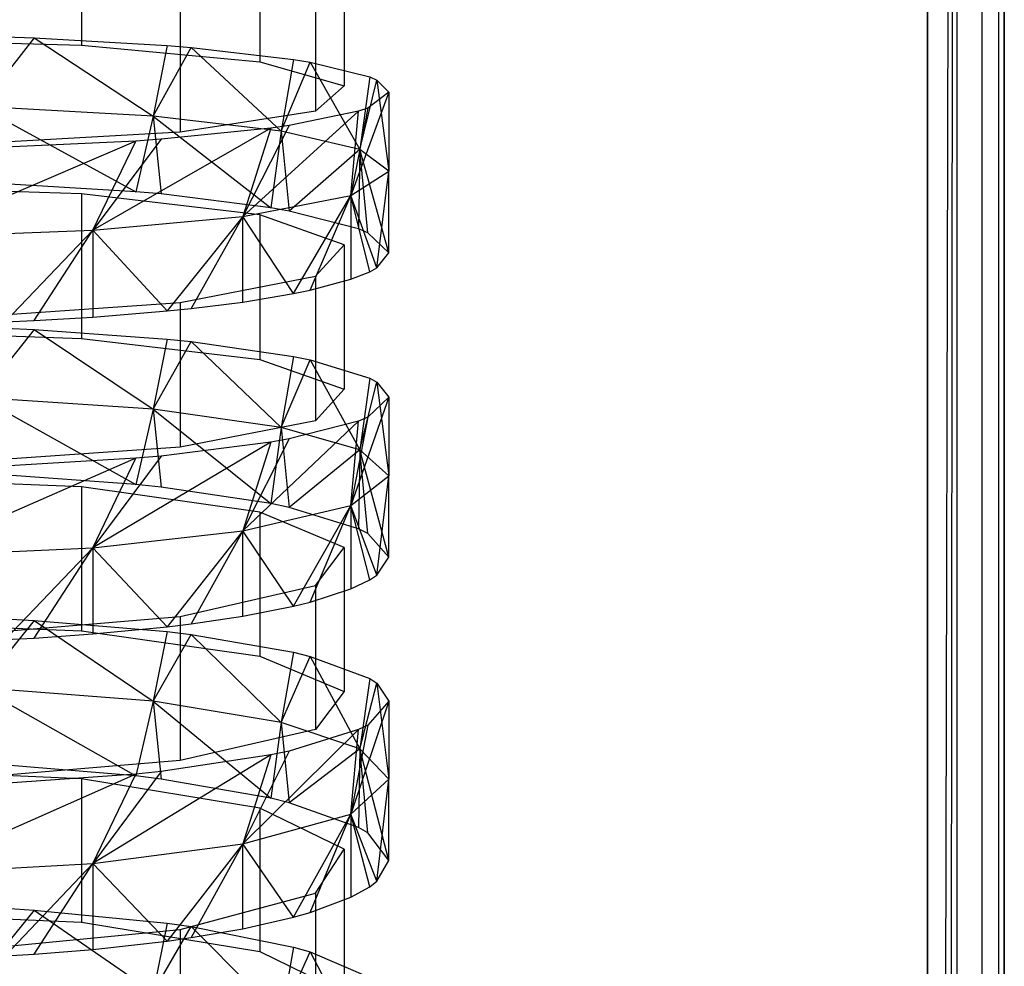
# Model space of a CAD drawing. Extents: x 0.1 to 26.5, y -19.1 to 0.
# Tile 244 of 256: x 13.423 to 14.063, y -6.024 to -5.408. Entities that reach past the tile are written whole.
import ezdxf

# ---------------------------------------------------------------- set-up
doc = ezdxf.new("R2010")
doc.units = 0
doc.header["$LTSCALE"] = 2.54
doc.layers.get('0').update_dxf_attribs({"linetype": 'CONTINUOUS'})

# ---------------------------------------------------------------- blocks, each defined once
blk = doc.blocks.new('7777_STL')
at = {"color": 0}
for p, q in [((14.01313, -11.01, 21.96834), (14.01313, -3.06, 21.96834)), ((14.01313, -3.06, 20.46834), (14.01313, -12.46, 20.46834)), ((14.01313, -11.01, 21.96834), (14.01313, -3.06, 21.96834)), ((14.01313, -11.01, 21.96834), (14.03226, -3.06, 21.96454)), ((14.01313, -11.01, 21.96834), (14.03226, -3.06, 21.96454)), ((14.01313, -3.06, 20.46834), (14.01313, -12.46, 20.46834)), ((14.02288, -11.01096, 21.96738), (14.03226, -3.06, 21.96454)), ((14.02288, -11.01096, 21.96738), (14.03226, -3.06, 21.96454)), ((14.03226, -3.06, 21.96454), (14.03226, -11.01381, 21.96454)), ((14.03226, -3.06, 21.96454), (14.03226, -11.01381, 21.96454)), ((14.03226, -3.06, 20.47215), (14.03226, -12.46, 20.47215)), ((14.03226, -3.06, 20.47215), (14.03226, -12.46, 20.47215)), ((14.04848, -3.06, 21.9537), (14.04848, -11.02465, 21.9537)), ((14.04848, -3.06, 21.9537), (14.04848, -11.02465, 21.9537)), ((14.04848, -3.06, 20.48299), (14.04848, -12.46, 20.48299)), ((14.04848, -3.06, 20.48299), (14.04848, -12.46, 20.48299)), ((14.05932, -3.06, 21.93748), (14.05932, -11.04087, 21.93748)), ((14.05932, -3.06, 21.93748), (14.05932, -11.04087, 21.93748)), ((14.05932, -3.06, 20.49921), (14.05932, -12.46, 20.49921)), ((14.05932, -3.06, 20.49921), (14.05932, -12.46, 20.49921)), ((14.06313, -12.46, 20.51834), (14.06313, -3.06, 20.51834)), ((14.06313, -3.06, 21.91834), (14.06313, -11.06, 21.91834)), ((14.06313, -3.06, 21.91834), (14.06313, -11.06, 21.91834)), ((14.06313, -12.46, 20.51834), (14.06313, -3.06, 20.51834)), ((13.46339, -5.33067, 16.64416), (13.46339, -5.42494, 16.634)), ((13.46339, -5.33067, 16.64416), (13.46339, -5.42494, 16.634)), ((13.57922, -5.34166, 16.74619), (13.57922, -5.43594, 16.73603)), ((13.57922, -5.34166, 16.74619), (13.57922, -5.43594, 16.73603)), ((13.6341, -5.35716, 16.89005), (13.6341, -5.45144, 16.8799)), ((13.6341, -5.35716, 16.89005), (13.6341, -5.45144, 16.8799)), ((13.61545, -5.37362, 17.0428), (13.61545, -5.4679, 17.03264)), ((13.61545, -5.37362, 17.0428), (13.61545, -5.4679, 17.03264)), ((13.52754, -5.38726, 17.16943), (13.52754, -5.48154, 17.15927)), ((13.52754, -5.38726, 17.16943), (13.52754, -5.48154, 17.15927)), ((13.43253, -5.42036, 16.59144), (13.39744, -5.46497, 16.57527)), ((13.43253, -5.42036, 16.59144), (13.39744, -5.46497, 16.57527)), ((13.41382, -5.41969, 16.58528), (13.43253, -5.42036, 16.59144)), ((13.41382, -5.41969, 16.58528), (13.43253, -5.42036, 16.59144)), ((13.43253, -5.42036, 16.59144), (13.50996, -5.47117, 16.62517)), ((13.43253, -5.42036, 16.59144), (13.50996, -5.47117, 16.62517)), ((13.43253, -5.42036, 16.59144), (13.5191, -5.42529, 16.63721)), ((13.43253, -5.42036, 16.59144), (13.5191, -5.42529, 16.63721)), ((13.31313, -5.42098, 16.59718), (13.46339, -5.42494, 16.634)), ((13.31313, -5.42098, 16.59718), (13.46339, -5.42494, 16.634)), ((13.46339, -5.42494, 16.634), (13.57922, -5.43594, 16.73603)), ((13.46339, -5.42494, 16.634), (13.57922, -5.43594, 16.73603)), ((13.5191, -5.42529, 16.63721), (13.50996, -5.47117, 16.62517)), ((13.5191, -5.42529, 16.63721), (13.50996, -5.47117, 16.62517)), ((13.50996, -5.47117, 16.62517), (13.5347, -5.42658, 16.64918)), ((13.50996, -5.47117, 16.62517), (13.5347, -5.42658, 16.64918)), ((13.5191, -5.42529, 16.63721), (13.5347, -5.42658, 16.64918)), ((13.5191, -5.42529, 16.63721), (13.5347, -5.42658, 16.64918)), ((13.5347, -5.42658, 16.64918), (13.59313, -5.48096, 16.70397)), ((13.5347, -5.42658, 16.64918), (13.59313, -5.48096, 16.70397)), ((13.5347, -5.42658, 16.64918), (13.60116, -5.4343, 16.72085)), ((13.5347, -5.42658, 16.64918), (13.60116, -5.4343, 16.72085)), ((13.57922, -5.43594, 16.73603), (13.6341, -5.45144, 16.8799)), ((13.57922, -5.43594, 16.73603), (13.6341, -5.45144, 16.8799)), ((13.60116, -5.4343, 16.72085), (13.59313, -5.48096, 16.70397)), ((13.60116, -5.4343, 16.72085), (13.59313, -5.48096, 16.70397)), ((13.59313, -5.48096, 16.70397), (13.61189, -5.43607, 16.73728)), ((13.59313, -5.48096, 16.70397), (13.61189, -5.43607, 16.73728)), ((13.60116, -5.4343, 16.72085), (13.61189, -5.43607, 16.73728)), ((13.60116, -5.4343, 16.72085), (13.61189, -5.43607, 16.73728)), ((13.61189, -5.43607, 16.73728), (13.64423, -5.49287, 16.79978)), ((13.61189, -5.43607, 16.73728), (13.64423, -5.49287, 16.79978)), ((13.61189, -5.43607, 16.73728), (13.65074, -5.44572, 16.82679)), ((13.61189, -5.43607, 16.73728), (13.65074, -5.44572, 16.82679)), ((13.65074, -5.44572, 16.82679), (13.64423, -5.49287, 16.79978)), ((13.65074, -5.44572, 16.82679), (13.64423, -5.49287, 16.79978)), ((13.65074, -5.44572, 16.82679), (13.6554, -5.44777, 16.84582)), ((13.65074, -5.44572, 16.82679), (13.6554, -5.44777, 16.84582)), ((13.6341, -5.45144, 16.8799), (13.61545, -5.4679, 17.03264)), ((13.6341, -5.45144, 16.8799), (13.61545, -5.4679, 17.03264)), ((13.64423, -5.49287, 16.79978), (13.6554, -5.44777, 16.84582)), ((13.64423, -5.49287, 16.79978), (13.6554, -5.44777, 16.84582)), ((13.6554, -5.44777, 16.84582), (13.66313, -5.50686, 16.91235)), ((13.6554, -5.44777, 16.84582), (13.66313, -5.50686, 16.91235)), ((13.6554, -5.44777, 16.84582), (13.66313, -5.4556, 16.91855)), ((13.6554, -5.44777, 16.84582), (13.66313, -5.4556, 16.91855)), ((13.66313, -5.4556, 16.91855), (13.63848, -5.52277, 17.04036)), ((13.66313, -5.4556, 16.91855), (13.63848, -5.52277, 17.04036)), ((13.66313, -5.4556, 16.91855), (13.64939, -5.466, 17.01506)), ((13.66313, -5.4556, 16.91855), (13.64939, -5.466, 17.01506)), ((13.66313, -5.4556, 16.91855), (13.66313, -5.50686, 16.91235)), ((13.66313, -5.4556, 16.91855), (13.66313, -5.50686, 16.91235)), ((13.50996, -5.47117, 16.62517), (13.39744, -5.46497, 16.57527)), ((13.39744, -5.46497, 16.57527), (13.49867, -5.5203, 16.61146)), ((13.39744, -5.46497, 16.57527), (13.49867, -5.5203, 16.61146)), ((13.50996, -5.47117, 16.62517), (13.39744, -5.46497, 16.57527)), ((13.50996, -5.47117, 16.62517), (13.49867, -5.5203, 16.61146)), ((13.50996, -5.47117, 16.62517), (13.49867, -5.5203, 16.61146)), ((13.59313, -5.48096, 16.70397), (13.50996, -5.47117, 16.62517)), ((13.50996, -5.47117, 16.62517), (13.51508, -5.52176, 16.62227)), ((13.50996, -5.47117, 16.62517), (13.51508, -5.52176, 16.62227)), ((13.50996, -5.47117, 16.62517), (13.58644, -5.53075, 16.68889)), ((13.50996, -5.47117, 16.62517), (13.58644, -5.53075, 16.68889)), ((13.59313, -5.48096, 16.70397), (13.50996, -5.47117, 16.62517)), ((13.61545, -5.4679, 17.03264), (13.52754, -5.48154, 17.15927)), ((13.61545, -5.4679, 17.03264), (13.52754, -5.48154, 17.15927)), ((13.6434, -5.46801, 17.03372), (13.56824, -5.5364, 17.15012)), ((13.6434, -5.46801, 17.03372), (13.56824, -5.5364, 17.15012)), ((13.6434, -5.46801, 17.03372), (13.59831, -5.47734, 17.12028)), ((13.6434, -5.46801, 17.03372), (13.59831, -5.47734, 17.12028)), ((13.64939, -5.466, 17.01506), (13.63848, -5.52277, 17.04036)), ((13.64939, -5.466, 17.01506), (13.63848, -5.52277, 17.04036)), ((13.63848, -5.52277, 17.04036), (13.6434, -5.46801, 17.03372)), ((13.63848, -5.52277, 17.04036), (13.6434, -5.46801, 17.03372)), ((13.64939, -5.466, 17.01506), (13.6434, -5.46801, 17.03372)), ((13.64939, -5.466, 17.01506), (13.6434, -5.46801, 17.03372)), ((13.59831, -5.47734, 17.12028), (13.56824, -5.5364, 17.15012)), ((13.59831, -5.47734, 17.12028), (13.56824, -5.5364, 17.15012)), ((13.59831, -5.47734, 17.12028), (13.58644, -5.47903, 17.13592)), ((13.59831, -5.47734, 17.12028), (13.58644, -5.47903, 17.13592)), ((13.52754, -5.48154, 17.15927), (13.39051, -5.48925, 17.23078)), ((13.52754, -5.48154, 17.15927), (13.39051, -5.48925, 17.23078)), ((13.58644, -5.47903, 17.13592), (13.47078, -5.54539, 17.22242)), ((13.58644, -5.47903, 17.13592), (13.47078, -5.54539, 17.22242)), ((13.58644, -5.47903, 17.13592), (13.51507, -5.48623, 17.20276)), ((13.58644, -5.47903, 17.13592), (13.51507, -5.48623, 17.20276)), ((13.58644, -5.47903, 17.13592), (13.56824, -5.5364, 17.15012)), ((13.58644, -5.47903, 17.13592), (13.56824, -5.5364, 17.15012)), ((13.59313, -5.48096, 16.70397), (13.58644, -5.53075, 16.68889)), ((13.59313, -5.48096, 16.70397), (13.58644, -5.53075, 16.68889)), ((13.64423, -5.49287, 16.79978), (13.59313, -5.48096, 16.70397)), ((13.59313, -5.48096, 16.70397), (13.59831, -5.53285, 16.70447)), ((13.59313, -5.48096, 16.70397), (13.59831, -5.53285, 16.70447)), ((13.64423, -5.49287, 16.79978), (13.59313, -5.48096, 16.70397)), ((13.49866, -5.4874, 17.21361), (13.3537, -5.54972, 17.25731)), ((13.49866, -5.4874, 17.21361), (13.3537, -5.54972, 17.25731)), ((13.49866, -5.4874, 17.21361), (13.40906, -5.49166, 17.25319)), ((13.49866, -5.4874, 17.21361), (13.40906, -5.49166, 17.25319)), ((13.51507, -5.48623, 17.20276), (13.47078, -5.54539, 17.22242)), ((13.51507, -5.48623, 17.20276), (13.47078, -5.54539, 17.22242)), ((13.47078, -5.54539, 17.22242), (13.49866, -5.4874, 17.21361)), ((13.47078, -5.54539, 17.22242), (13.49866, -5.4874, 17.21361)), ((13.51507, -5.48623, 17.20276), (13.49866, -5.4874, 17.21361)), ((13.51507, -5.48623, 17.20276), (13.49866, -5.4874, 17.21361)), ((13.64423, -5.49287, 16.79978), (13.59831, -5.53285, 16.70447)), ((13.64423, -5.49287, 16.79978), (13.59831, -5.53285, 16.70447)), ((13.64423, -5.49287, 16.79978), (13.6434, -5.54449, 16.79075)), ((13.64423, -5.49287, 16.79978), (13.6434, -5.54449, 16.79075)), ((13.66313, -5.50686, 16.91235), (13.64423, -5.49287, 16.79978)), ((13.66313, -5.55998, 16.90555), (13.64423, -5.49287, 16.79978)), ((13.66313, -5.50686, 16.91235), (13.64423, -5.49287, 16.79978)), ((13.66313, -5.55998, 16.90555), (13.64423, -5.49287, 16.79978)), ((13.64939, -5.547, 16.80935), (13.64423, -5.49287, 16.79978)), ((13.64939, -5.547, 16.80935), (13.64423, -5.49287, 16.79978)), ((13.63848, -5.52277, 17.04036), (13.66313, -5.50686, 16.91235)), ((13.63848, -5.52277, 17.04036), (13.66313, -5.50686, 16.91235)), ((13.6554, -5.56975, 16.97803), (13.66313, -5.50686, 16.91235)), ((13.6554, -5.56975, 16.97803), (13.66313, -5.50686, 16.91235)), ((13.66313, -5.55998, 16.90555), (13.66313, -5.50686, 16.91235)), ((13.66313, -5.55998, 16.90555), (13.66313, -5.50686, 16.91235)), ((13.49867, -5.5203, 16.61146), (13.40908, -5.51498, 16.572)), ((13.49867, -5.5203, 16.61146), (13.40908, -5.51498, 16.572)), ((13.46339, -5.52167, 16.62161), (13.31313, -5.51672, 16.58491)), ((13.46339, -5.52167, 16.62161), (13.31313, -5.51672, 16.58491)), ((13.57922, -5.53539, 16.72331), (13.46339, -5.52167, 16.62161)), ((13.46339, -5.52167, 16.62161), (13.46339, -5.61564, 16.60894)), ((13.57922, -5.53539, 16.72331), (13.46339, -5.52167, 16.62161)), ((13.46339, -5.52167, 16.62161), (13.46339, -5.61564, 16.60894)), ((13.51508, -5.52176, 16.62227), (13.49867, -5.5203, 16.61146)), ((13.51508, -5.52176, 16.62227), (13.49867, -5.5203, 16.61146)), ((13.58644, -5.53075, 16.68889), (13.51508, -5.52176, 16.62227)), ((13.58644, -5.53075, 16.68889), (13.51508, -5.52176, 16.62227)), ((13.56824, -5.5364, 17.15012), (13.63848, -5.52277, 17.04036)), ((13.56824, -5.5364, 17.15012), (13.63848, -5.52277, 17.04036)), ((13.60116, -5.58656, 17.10259), (13.63848, -5.52277, 17.04036)), ((13.60116, -5.58656, 17.10259), (13.63848, -5.52277, 17.04036)), ((13.61189, -5.58435, 17.08621), (13.63848, -5.52277, 17.04036)), ((13.61189, -5.58435, 17.08621), (13.63848, -5.52277, 17.04036)), ((13.65074, -5.57231, 16.997), (13.63848, -5.52277, 17.04036)), ((13.63848, -5.52277, 17.04036), (13.63848, -5.57722, 17.03339)), ((13.65074, -5.57231, 16.997), (13.63848, -5.52277, 17.04036)), ((13.6554, -5.56975, 16.97803), (13.63848, -5.52277, 17.04036)), ((13.6554, -5.56975, 16.97803), (13.63848, -5.52277, 17.04036)), ((13.63848, -5.52277, 17.04036), (13.63848, -5.57722, 17.03339)), ((13.6341, -5.55474, 16.86671), (13.57922, -5.53539, 16.72331)), ((13.57922, -5.53539, 16.72331), (13.57922, -5.62936, 16.71064)), ((13.6341, -5.55474, 16.86671), (13.57922, -5.53539, 16.72331)), ((13.57922, -5.53539, 16.72331), (13.57922, -5.62936, 16.71064)), ((13.59831, -5.53285, 16.70447), (13.58644, -5.53075, 16.68889)), ((13.59831, -5.53285, 16.70447), (13.58644, -5.53075, 16.68889)), ((13.6434, -5.54449, 16.79075), (13.59831, -5.53285, 16.70447)), ((13.6434, -5.54449, 16.79075), (13.59831, -5.53285, 16.70447)), ((13.47078, -5.54539, 17.22242), (13.56824, -5.5364, 17.15012)), ((13.47078, -5.54539, 17.22242), (13.56824, -5.5364, 17.15012)), ((13.56824, -5.5364, 17.15012), (13.51909, -5.5978, 17.18597)), ((13.56824, -5.5364, 17.15012), (13.51909, -5.5978, 17.18597)), ((13.56824, -5.5364, 17.15012), (13.5347, -5.59619, 17.17403)), ((13.56824, -5.5364, 17.15012), (13.5347, -5.59619, 17.17403)), ((13.56824, -5.59201, 17.14299), (13.56824, -5.5364, 17.15012)), ((13.56824, -5.59201, 17.14299), (13.56824, -5.5364, 17.15012)), ((13.60116, -5.58656, 17.10259), (13.56824, -5.5364, 17.15012)), ((13.60116, -5.58656, 17.10259), (13.56824, -5.5364, 17.15012)), ((13.3537, -5.54972, 17.25731), (13.47078, -5.54539, 17.22242)), ((13.3537, -5.54972, 17.25731), (13.47078, -5.54539, 17.22242)), ((13.41381, -5.60478, 17.23772), (13.47078, -5.54539, 17.22242)), ((13.41381, -5.60478, 17.23772), (13.47078, -5.54539, 17.22242)), ((13.43252, -5.60396, 17.23158), (13.47078, -5.54539, 17.22242)), ((13.43252, -5.60396, 17.23158), (13.47078, -5.54539, 17.22242)), ((13.47078, -5.54539, 17.22242), (13.51909, -5.5978, 17.18597)), ((13.47078, -5.54539, 17.22242), (13.51909, -5.5978, 17.18597)), ((13.47078, -5.54539, 17.22242), (13.47078, -5.60175, 17.2152)), ((13.47078, -5.54539, 17.22242), (13.47078, -5.60175, 17.2152)), ((13.64939, -5.547, 16.80935), (13.6434, -5.54449, 16.79075)), ((13.64939, -5.547, 16.80935), (13.6434, -5.54449, 16.79075)), ((13.66313, -5.55998, 16.90555), (13.64939, -5.547, 16.80935)), ((13.66313, -5.55998, 16.90555), (13.64939, -5.547, 16.80935)), ((13.61545, -5.57528, 17.01896), (13.6341, -5.55474, 16.86671)), ((13.61545, -5.57528, 17.01896), (13.6341, -5.55474, 16.86671)), ((13.6341, -5.55474, 16.86671), (13.6341, -5.64871, 16.85404)), ((13.6341, -5.55474, 16.86671), (13.6341, -5.64871, 16.85404)), ((13.6554, -5.56975, 16.97803), (13.66313, -5.55998, 16.90555)), ((13.6554, -5.56975, 16.97803), (13.66313, -5.55998, 16.90555)), ((13.63848, -5.57722, 17.03339), (13.65074, -5.57231, 16.997)), ((13.63848, -5.57722, 17.03339), (13.65074, -5.57231, 16.997)), ((13.65074, -5.57231, 16.997), (13.6554, -5.56975, 16.97803)), ((13.65074, -5.57231, 16.997), (13.6554, -5.56975, 16.97803)), ((13.52754, -5.5923, 17.14518), (13.61545, -5.57528, 17.01896)), ((13.52754, -5.5923, 17.14518), (13.61545, -5.57528, 17.01896)), ((13.61189, -5.58435, 17.08621), (13.63848, -5.57722, 17.03339)), ((13.61189, -5.58435, 17.08621), (13.63848, -5.57722, 17.03339)), ((13.61545, -5.57528, 17.01896), (13.61545, -5.66925, 17.00629)), ((13.61545, -5.57528, 17.01896), (13.61545, -5.66925, 17.00629)), ((13.56824, -5.59201, 17.14299), (13.60116, -5.58656, 17.10259)), ((13.56824, -5.59201, 17.14299), (13.60116, -5.58656, 17.10259)), ((13.60116, -5.58656, 17.10259), (13.61189, -5.58435, 17.08621)), ((13.60116, -5.58656, 17.10259), (13.61189, -5.58435, 17.08621)), ((13.39051, -5.60192, 17.21646), (13.52754, -5.5923, 17.14518)), ((13.39051, -5.60192, 17.21646), (13.52754, -5.5923, 17.14518)), ((13.52754, -5.5923, 17.14518), (13.52754, -5.68627, 17.13251)), ((13.52754, -5.5923, 17.14518), (13.52754, -5.68627, 17.13251)), ((13.5347, -5.59619, 17.17403), (13.56824, -5.59201, 17.14299)), ((13.5347, -5.59619, 17.17403), (13.56824, -5.59201, 17.14299)), ((13.47078, -5.60175, 17.2152), (13.51909, -5.5978, 17.18597)), ((13.47078, -5.60175, 17.2152), (13.51909, -5.5978, 17.18597)), ((13.51909, -5.5978, 17.18597), (13.5347, -5.59619, 17.17403)), ((13.51909, -5.5978, 17.18597), (13.5347, -5.59619, 17.17403)), ((13.41381, -5.60478, 17.23772), (13.43252, -5.60396, 17.23158)), ((13.41381, -5.60478, 17.23772), (13.43252, -5.60396, 17.23158)), ((13.43252, -5.60396, 17.23158), (13.47078, -5.60175, 17.2152)), ((13.43252, -5.60396, 17.23158), (13.47078, -5.60175, 17.2152)), ((13.31313, -5.61069, 16.57223), (13.46339, -5.61564, 16.60894)), ((13.31313, -5.61069, 16.57223), (13.46339, -5.61564, 16.60894)), ((13.43253, -5.60992, 16.56653), (13.39744, -5.65413, 16.54917)), ((13.43253, -5.60992, 16.56653), (13.39744, -5.65413, 16.54917)), ((13.41382, -5.6091, 16.56039), (13.43253, -5.60992, 16.56653)), ((13.41382, -5.6091, 16.56039), (13.43253, -5.60992, 16.56653)), ((13.43253, -5.60992, 16.56653), (13.50996, -5.66165, 16.59889)), ((13.43253, -5.60992, 16.56653), (13.50996, -5.66165, 16.59889)), ((13.43253, -5.60992, 16.56653), (13.5191, -5.61608, 16.61214)), ((13.43253, -5.60992, 16.56653), (13.5191, -5.61608, 16.61214)), ((13.46339, -5.61564, 16.60894), (13.57922, -5.62936, 16.71064)), ((13.46339, -5.61564, 16.60894), (13.57922, -5.62936, 16.71064)), ((13.5191, -5.61608, 16.61214), (13.50996, -5.66165, 16.59889)), ((13.5191, -5.61608, 16.61214), (13.50996, -5.66165, 16.59889)), ((13.50996, -5.66165, 16.59889), (13.5347, -5.61769, 16.62408)), ((13.50996, -5.66165, 16.59889), (13.5347, -5.61769, 16.62408)), ((13.5191, -5.61608, 16.61214), (13.5347, -5.61769, 16.62408)), ((13.5191, -5.61608, 16.61214), (13.5347, -5.61769, 16.62408)), ((13.5347, -5.61769, 16.62408), (13.59313, -5.67353, 16.6774)), ((13.5347, -5.61769, 16.62408), (13.59313, -5.67353, 16.6774)), ((13.5347, -5.61769, 16.62408), (13.60116, -5.62732, 16.69552)), ((13.5347, -5.61769, 16.62408), (13.60116, -5.62732, 16.69552)), ((13.57922, -5.62936, 16.71064), (13.6341, -5.64871, 16.85404)), ((13.57922, -5.62936, 16.71064), (13.6341, -5.64871, 16.85404)), ((13.60116, -5.62732, 16.69552), (13.59313, -5.67353, 16.6774)), ((13.60116, -5.62732, 16.69552), (13.59313, -5.67353, 16.6774)), ((13.59313, -5.67353, 16.6774), (13.61189, -5.62953, 16.7119)), ((13.59313, -5.67353, 16.6774), (13.61189, -5.62953, 16.7119)), ((13.60116, -5.62732, 16.69552), (13.61189, -5.62953, 16.7119)), ((13.60116, -5.62732, 16.69552), (13.61189, -5.62953, 16.7119)), ((13.61189, -5.62953, 16.7119), (13.64423, -5.68798, 16.77285)), ((13.61189, -5.62953, 16.7119), (13.64423, -5.68798, 16.77285)), ((13.61189, -5.62953, 16.7119), (13.65074, -5.64157, 16.80111)), ((13.61189, -5.62953, 16.7119), (13.65074, -5.64157, 16.80111)), ((13.65074, -5.64157, 16.80111), (13.64423, -5.68798, 16.77285)), ((13.65074, -5.64157, 16.80111), (13.64423, -5.68798, 16.77285)), ((13.64423, -5.68798, 16.77285), (13.6554, -5.64413, 16.82009)), ((13.64423, -5.68798, 16.77285), (13.6554, -5.64413, 16.82009)), ((13.65074, -5.64157, 16.80111), (13.6554, -5.64413, 16.82009)), ((13.65074, -5.64157, 16.80111), (13.6554, -5.64413, 16.82009)), ((13.6554, -5.64413, 16.82009), (13.66313, -5.70496, 16.88501)), ((13.6554, -5.64413, 16.82009), (13.66313, -5.70496, 16.88501)), ((13.6554, -5.64413, 16.82009), (13.66313, -5.65391, 16.89257)), ((13.6554, -5.64413, 16.82009), (13.66313, -5.65391, 16.89257)), ((13.6341, -5.64871, 16.85404), (13.61545, -5.66925, 17.00629)), ((13.6341, -5.64871, 16.85404), (13.61545, -5.66925, 17.00629)), ((13.50996, -5.66165, 16.59889), (13.39744, -5.65413, 16.54917)), ((13.39744, -5.65413, 16.54917), (13.49867, -5.71051, 16.58386)), ((13.39744, -5.65413, 16.54917), (13.49867, -5.71051, 16.58386)), ((13.50996, -5.66165, 16.59889), (13.39744, -5.65413, 16.54917)), ((13.66313, -5.65391, 16.89257), (13.63848, -5.72426, 17.01256)), ((13.66313, -5.65391, 16.89257), (13.63848, -5.72426, 17.01256)), ((13.66313, -5.65391, 16.89257), (13.64939, -5.66688, 16.98878)), ((13.66313, -5.65391, 16.89257), (13.64939, -5.66688, 16.98878)), ((13.66313, -5.65391, 16.89257), (13.66313, -5.70496, 16.88501)), ((13.66313, -5.65391, 16.89257), (13.66313, -5.70496, 16.88501)), ((13.50996, -5.66165, 16.59889), (13.49867, -5.71051, 16.58386)), ((13.50996, -5.66165, 16.59889), (13.49867, -5.71051, 16.58386)), ((13.59313, -5.67353, 16.6774), (13.50996, -5.66165, 16.59889)), ((13.50996, -5.66165, 16.59889), (13.51507, -5.71225, 16.59463)), ((13.50996, -5.66165, 16.59889), (13.51507, -5.71225, 16.59463)), ((13.50996, -5.66165, 16.59889), (13.58644, -5.72299, 16.66099)), ((13.50996, -5.66165, 16.59889), (13.58644, -5.72299, 16.66099)), ((13.59313, -5.67353, 16.6774), (13.50996, -5.66165, 16.59889)), ((13.61545, -5.66925, 17.00629), (13.52754, -5.68627, 17.13251)), ((13.61545, -5.66925, 17.00629), (13.52754, -5.68627, 17.13251)), ((13.6434, -5.66939, 17.00738), (13.56824, -5.74081, 17.12192)), ((13.6434, -5.66939, 17.00738), (13.56824, -5.74081, 17.12192)), ((13.6434, -5.66939, 17.00738), (13.59831, -5.68103, 17.09365)), ((13.6434, -5.66939, 17.00738), (13.59831, -5.68103, 17.09365)), ((13.64939, -5.66688, 16.98878), (13.63848, -5.72426, 17.01256)), ((13.64939, -5.66688, 16.98878), (13.63848, -5.72426, 17.01256)), ((13.63848, -5.72426, 17.01256), (13.6434, -5.66939, 17.00738)), ((13.63848, -5.72426, 17.01256), (13.6434, -5.66939, 17.00738)), ((13.64939, -5.66688, 16.98878), (13.6434, -5.66939, 17.00738)), ((13.64939, -5.66688, 16.98878), (13.6434, -5.66939, 17.00738)), ((13.59313, -5.67353, 16.6774), (13.58644, -5.72299, 16.66099)), ((13.59313, -5.67353, 16.6774), (13.58644, -5.72299, 16.66099)), ((13.64423, -5.68798, 16.77285), (13.59313, -5.67353, 16.6774)), ((13.59313, -5.67353, 16.6774), (13.59831, -5.7255, 16.67651)), ((13.59313, -5.67353, 16.6774), (13.59831, -5.7255, 16.67651)), ((13.64423, -5.68798, 16.77285), (13.59313, -5.67353, 16.6774)), ((13.59831, -5.68103, 17.09365), (13.56824, -5.74081, 17.12192)), ((13.59831, -5.68103, 17.09365), (13.56824, -5.74081, 17.12192)), ((13.59831, -5.68103, 17.09365), (13.58644, -5.68313, 17.10924)), ((13.59831, -5.68103, 17.09365), (13.58644, -5.68313, 17.10924)), ((13.52754, -5.68627, 17.13251), (13.39051, -5.69589, 17.20378)), ((13.52754, -5.68627, 17.13251), (13.39051, -5.69589, 17.20378)), ((13.58644, -5.68313, 17.10924), (13.47078, -5.75171, 17.19396)), ((13.58644, -5.68313, 17.10924), (13.47078, -5.75171, 17.19396)), ((13.58644, -5.68313, 17.10924), (13.51507, -5.69212, 17.17586)), ((13.58644, -5.68313, 17.10924), (13.51507, -5.69212, 17.17586)), ((13.58644, -5.68313, 17.10924), (13.56824, -5.74081, 17.12192)), ((13.58644, -5.68313, 17.10924), (13.56824, -5.74081, 17.12192)), ((13.64423, -5.68798, 16.77285), (13.59831, -5.7255, 16.67651)), ((13.64423, -5.68798, 16.77285), (13.59831, -5.7255, 16.67651)), ((13.64423, -5.68798, 16.77285), (13.6434, -5.7394, 16.76245)), ((13.64423, -5.68798, 16.77285), (13.6434, -5.7394, 16.76245)), ((13.66313, -5.70496, 16.88501), (13.64423, -5.68798, 16.77285)), ((13.66313, -5.7579, 16.8768), (13.64423, -5.68798, 16.77285)), ((13.66313, -5.70496, 16.88501), (13.64423, -5.68798, 16.77285)), ((13.66313, -5.7579, 16.8768), (13.64423, -5.68798, 16.77285)), ((13.64939, -5.7424, 16.78098), (13.64423, -5.68798, 16.77285)), ((13.64939, -5.7424, 16.78098), (13.64423, -5.68798, 16.77285)), ((13.49866, -5.69358, 17.18667), (13.3537, -5.75697, 17.22872)), ((13.49866, -5.69358, 17.18667), (13.3537, -5.75697, 17.22872)), ((13.49866, -5.69358, 17.18667), (13.40907, -5.6989, 17.22613)), ((13.49866, -5.69358, 17.18667), (13.40907, -5.6989, 17.22613)), ((13.51507, -5.69212, 17.17586), (13.47078, -5.75171, 17.19396)), ((13.51507, -5.69212, 17.17586), (13.47078, -5.75171, 17.19396)), ((13.47078, -5.75171, 17.19396), (13.49866, -5.69358, 17.18667)), ((13.47078, -5.75171, 17.19396), (13.49866, -5.69358, 17.18667)), ((13.51507, -5.69212, 17.17586), (13.49866, -5.69358, 17.18667)), ((13.51507, -5.69212, 17.17586), (13.49866, -5.69358, 17.18667)), ((13.46339, -5.71215, 16.59398), (13.31313, -5.70623, 16.55742)), ((13.46339, -5.71215, 16.59398), (13.31313, -5.70623, 16.55742)), ((13.49867, -5.71051, 16.58386), (13.40907, -5.70415, 16.54455)), ((13.49867, -5.71051, 16.58386), (13.40907, -5.70415, 16.54455)), ((13.63848, -5.72426, 17.01256), (13.66313, -5.70496, 16.88501)), ((13.63848, -5.72426, 17.01256), (13.66313, -5.70496, 16.88501)), ((13.6554, -5.76958, 16.949), (13.66313, -5.70496, 16.88501)), ((13.6554, -5.76958, 16.949), (13.66313, -5.70496, 16.88501)), ((13.66313, -5.7579, 16.8768), (13.66313, -5.70496, 16.88501)), ((13.66313, -5.7579, 16.8768), (13.66313, -5.70496, 16.88501)), ((13.57922, -5.72853, 16.69529), (13.46339, -5.71215, 16.59398)), ((13.46339, -5.71215, 16.59398), (13.46339, -5.80575, 16.57884)), ((13.57922, -5.72853, 16.69529), (13.46339, -5.71215, 16.59398)), ((13.46339, -5.71215, 16.59398), (13.46339, -5.80575, 16.57884)), ((13.51507, -5.71225, 16.59463), (13.49867, -5.71051, 16.58386)), ((13.51507, -5.71225, 16.59463), (13.49867, -5.71051, 16.58386)), ((13.58644, -5.72299, 16.66099), (13.51507, -5.71225, 16.59463)), ((13.58644, -5.72299, 16.66099), (13.51507, -5.71225, 16.59463)), ((13.56824, -5.74081, 17.12192), (13.63848, -5.72426, 17.01256)), ((13.56824, -5.74081, 17.12192), (13.63848, -5.72426, 17.01256)), ((13.59831, -5.7255, 16.67651), (13.58644, -5.72299, 16.66099)), ((13.59831, -5.7255, 16.67651), (13.58644, -5.72299, 16.66099)), ((13.6434, -5.7394, 16.76245), (13.59831, -5.7255, 16.67651)), ((13.6434, -5.7394, 16.76245), (13.59831, -5.7255, 16.67651)), ((13.60116, -5.78965, 17.07308), (13.63848, -5.72426, 17.01256)), ((13.60116, -5.78965, 17.07308), (13.63848, -5.72426, 17.01256)), ((13.61189, -5.78701, 17.05677), (13.63848, -5.72426, 17.01256)), ((13.61189, -5.78701, 17.05677), (13.63848, -5.72426, 17.01256)), ((13.65074, -5.77263, 16.9679), (13.63848, -5.72426, 17.01256)), ((13.63848, -5.72426, 17.01256), (13.63848, -5.7785, 17.00415)), ((13.65074, -5.77263, 16.9679), (13.63848, -5.72426, 17.01256)), ((13.6554, -5.76958, 16.949), (13.63848, -5.72426, 17.01256)), ((13.6554, -5.76958, 16.949), (13.63848, -5.72426, 17.01256)), ((13.63848, -5.72426, 17.01256), (13.63848, -5.7785, 17.00415)), ((13.6341, -5.75164, 16.83813), (13.57922, -5.72853, 16.69529)), ((13.57922, -5.72853, 16.69529), (13.57922, -5.82214, 16.68015)), ((13.6341, -5.75164, 16.83813), (13.57922, -5.72853, 16.69529)), ((13.57922, -5.72853, 16.69529), (13.57922, -5.82214, 16.68015)), ((13.64939, -5.7424, 16.78098), (13.6434, -5.7394, 16.76245)), ((13.64939, -5.7424, 16.78098), (13.6434, -5.7394, 16.76245)), ((13.47078, -5.75171, 17.19396), (13.56824, -5.74081, 17.12192)), ((13.47078, -5.75171, 17.19396), (13.56824, -5.74081, 17.12192)), ((13.56824, -5.74081, 17.12192), (13.51909, -5.80308, 17.15613)), ((13.56824, -5.74081, 17.12192), (13.51909, -5.80308, 17.15613)), ((13.56824, -5.74081, 17.12192), (13.5347, -5.80116, 17.14424)), ((13.56824, -5.74081, 17.12192), (13.5347, -5.80116, 17.14424)), ((13.56824, -5.79616, 17.11333), (13.56824, -5.74081, 17.12192)), ((13.56824, -5.79616, 17.11333), (13.56824, -5.74081, 17.12192)), ((13.60116, -5.78965, 17.07308), (13.56824, -5.74081, 17.12192)), ((13.60116, -5.78965, 17.07308), (13.56824, -5.74081, 17.12192)), ((13.66313, -5.7579, 16.8768), (13.64939, -5.7424, 16.78098)), ((13.66313, -5.7579, 16.8768), (13.64939, -5.7424, 16.78098)), ((13.3537, -5.75697, 17.22872), (13.47078, -5.75171, 17.19396)), ((13.3537, -5.75697, 17.22872), (13.47078, -5.75171, 17.19396)), ((13.41381, -5.81142, 17.20768), (13.47078, -5.75171, 17.19396)), ((13.41381, -5.81142, 17.20768), (13.47078, -5.75171, 17.19396)), ((13.43252, -5.81043, 17.20157), (13.47078, -5.75171, 17.19396)), ((13.43252, -5.81043, 17.20157), (13.47078, -5.75171, 17.19396)), ((13.47078, -5.75171, 17.19396), (13.51909, -5.80308, 17.15613)), ((13.47078, -5.75171, 17.19396), (13.51909, -5.80308, 17.15613)), ((13.47078, -5.75171, 17.19396), (13.47078, -5.80779, 17.18526)), ((13.47078, -5.75171, 17.19396), (13.47078, -5.80779, 17.18526)), ((13.61545, -5.77617, 16.98979), (13.6341, -5.75164, 16.83813)), ((13.61545, -5.77617, 16.98979), (13.6341, -5.75164, 16.83813)), ((13.6341, -5.75164, 16.83813), (13.6341, -5.84525, 16.82299)), ((13.6341, -5.75164, 16.83813), (13.6341, -5.84525, 16.82299)), ((13.6554, -5.76958, 16.949), (13.66313, -5.7579, 16.8768)), ((13.6554, -5.76958, 16.949), (13.66313, -5.7579, 16.8768)), ((13.65074, -5.77263, 16.9679), (13.6554, -5.76958, 16.949)), ((13.65074, -5.77263, 16.9679), (13.6554, -5.76958, 16.949)), ((13.52754, -5.79651, 17.11552), (13.61545, -5.77617, 16.98979)), ((13.52754, -5.79651, 17.11552), (13.61545, -5.77617, 16.98979)), ((13.61189, -5.78701, 17.05677), (13.63848, -5.7785, 17.00415)), ((13.61189, -5.78701, 17.05677), (13.63848, -5.7785, 17.00415)), ((13.61545, -5.77617, 16.98979), (13.61545, -5.86978, 16.97465)), ((13.61545, -5.77617, 16.98979), (13.61545, -5.86978, 16.97465)), ((13.63848, -5.7785, 17.00415), (13.65074, -5.77263, 16.9679)), ((13.63848, -5.7785, 17.00415), (13.65074, -5.77263, 16.9679)), ((13.56824, -5.79616, 17.11333), (13.60116, -5.78965, 17.07308)), ((13.56824, -5.79616, 17.11333), (13.60116, -5.78965, 17.07308)), ((13.60116, -5.78965, 17.07308), (13.61189, -5.78701, 17.05677)), ((13.60116, -5.78965, 17.07308), (13.61189, -5.78701, 17.05677)), ((13.39051, -5.808, 17.18651), (13.52754, -5.79651, 17.11552)), ((13.39051, -5.808, 17.18651), (13.52754, -5.79651, 17.11552)), ((13.41382, -5.79793, 16.53047), (13.43253, -5.79892, 16.53659)), ((13.41382, -5.79793, 16.53047), (13.43253, -5.79892, 16.53659)), ((13.52754, -5.79651, 17.11552), (13.52754, -5.89012, 17.10038)), ((13.52754, -5.79651, 17.11552), (13.52754, -5.89012, 17.10038)), ((13.5347, -5.80116, 17.14424), (13.56824, -5.79616, 17.11333)), ((13.5347, -5.80116, 17.14424), (13.56824, -5.79616, 17.11333)), ((13.31313, -5.79984, 16.54228), (13.46339, -5.80575, 16.57884)), ((13.31313, -5.79984, 16.54228), (13.46339, -5.80575, 16.57884)), ((13.43253, -5.79892, 16.53659), (13.39744, -5.84268, 16.51807)), ((13.43253, -5.79892, 16.53659), (13.39744, -5.84268, 16.51807)), ((13.43253, -5.79892, 16.53659), (13.50996, -5.8515, 16.56757)), ((13.43253, -5.79892, 16.53659), (13.50996, -5.8515, 16.56757)), ((13.43253, -5.79892, 16.53659), (13.5191, -5.80626, 16.58202)), ((13.43253, -5.79892, 16.53659), (13.5191, -5.80626, 16.58202)), ((13.47078, -5.80779, 17.18526), (13.51909, -5.80308, 17.15613)), ((13.47078, -5.80779, 17.18526), (13.51909, -5.80308, 17.15613)), ((13.51909, -5.80308, 17.15613), (13.5347, -5.80116, 17.14424)), ((13.51909, -5.80308, 17.15613), (13.5347, -5.80116, 17.14424)), ((13.41381, -5.81142, 17.20768), (13.43252, -5.81043, 17.20157)), ((13.41381, -5.81142, 17.20768), (13.43252, -5.81043, 17.20157)), ((13.43252, -5.81043, 17.20157), (13.47078, -5.80779, 17.18526)), ((13.43252, -5.81043, 17.20157), (13.47078, -5.80779, 17.18526)), ((13.46339, -5.80575, 16.57884), (13.57922, -5.82214, 16.68015)), ((13.46339, -5.80575, 16.57884), (13.57922, -5.82214, 16.68015)), ((13.5191, -5.80626, 16.58202), (13.50996, -5.8515, 16.56757)), ((13.5191, -5.80626, 16.58202), (13.50996, -5.8515, 16.56757)), ((13.50996, -5.8515, 16.56757), (13.5347, -5.80819, 16.59391)), ((13.50996, -5.8515, 16.56757), (13.5347, -5.80819, 16.59391)), ((13.5191, -5.80626, 16.58202), (13.5347, -5.80819, 16.59391)), ((13.5191, -5.80626, 16.58202), (13.5347, -5.80819, 16.59391)), ((13.5347, -5.80819, 16.59391), (13.59313, -5.86543, 16.64574)), ((13.5347, -5.80819, 16.59391), (13.59313, -5.86543, 16.64574)), ((13.5347, -5.80819, 16.59391), (13.60116, -5.8197, 16.66507)), ((13.5347, -5.80819, 16.59391), (13.60116, -5.8197, 16.66507)), ((13.57922, -5.82214, 16.68015), (13.6341, -5.84525, 16.82299)), ((13.57922, -5.82214, 16.68015), (13.6341, -5.84525, 16.82299)), ((13.60116, -5.8197, 16.66507), (13.59313, -5.86543, 16.64574)), ((13.60116, -5.8197, 16.66507), (13.59313, -5.86543, 16.64574)), ((13.59313, -5.86543, 16.64574), (13.61189, -5.82234, 16.68139)), ((13.59313, -5.86543, 16.64574), (13.61189, -5.82234, 16.68139)), ((13.60116, -5.8197, 16.66507), (13.61189, -5.82234, 16.68139)), ((13.60116, -5.8197, 16.66507), (13.61189, -5.82234, 16.68139)), ((13.61189, -5.82234, 16.68139), (13.64423, -5.88237, 16.74079)), ((13.61189, -5.82234, 16.68139), (13.64423, -5.88237, 16.74079)), ((13.61189, -5.82234, 16.68139), (13.65074, -5.83672, 16.77025)), ((13.61189, -5.82234, 16.68139), (13.65074, -5.83672, 16.77025)), ((13.50996, -5.8515, 16.56757), (13.39744, -5.84268, 16.51807)), ((13.39744, -5.84268, 16.51807), (13.49867, -5.90006, 16.55126)), ((13.39744, -5.84268, 16.51807), (13.49867, -5.90006, 16.55126)), ((13.50996, -5.8515, 16.56757), (13.39744, -5.84268, 16.51807)), ((13.65074, -5.83672, 16.77025), (13.64423, -5.88237, 16.74079)), ((13.65074, -5.83672, 16.77025), (13.64423, -5.88237, 16.74079)), ((13.64423, -5.88237, 16.74079), (13.6554, -5.83977, 16.78915)), ((13.64423, -5.88237, 16.74079), (13.6554, -5.83977, 16.78915)), ((13.65074, -5.83672, 16.77025), (13.6554, -5.83977, 16.78915)), ((13.65074, -5.83672, 16.77025), (13.6554, -5.83977, 16.78915)), ((13.6554, -5.83977, 16.78915), (13.66313, -5.90226, 16.85247)), ((13.6554, -5.83977, 16.78915), (13.66313, -5.90226, 16.85247)), ((13.6554, -5.83977, 16.78915), (13.66313, -5.85145, 16.86136)), ((13.6554, -5.83977, 16.78915), (13.66313, -5.85145, 16.86136)), ((13.6341, -5.84525, 16.82299), (13.61545, -5.86978, 16.97465)), ((13.6341, -5.84525, 16.82299), (13.61545, -5.86978, 16.97465)), ((13.50996, -5.8515, 16.56757), (13.49867, -5.90006, 16.55126)), ((13.50996, -5.8515, 16.56757), (13.49867, -5.90006, 16.55126)), ((13.59313, -5.86543, 16.64574), (13.50996, -5.8515, 16.56757)), ((13.50996, -5.8515, 16.56757), (13.51507, -5.90208, 16.56198)), ((13.50996, -5.8515, 16.56757), (13.51507, -5.90208, 16.56198)), ((13.50996, -5.8515, 16.56757), (13.58644, -5.91453, 16.62804)), ((13.50996, -5.8515, 16.56757), (13.58644, -5.91453, 16.62804)), ((13.59313, -5.86543, 16.64574), (13.50996, -5.8515, 16.56757)), ((13.66313, -5.85145, 16.86136), (13.63848, -5.92489, 16.97948)), ((13.66313, -5.85145, 16.86136), (13.63848, -5.92489, 16.97948)), ((13.66313, -5.85145, 16.86136), (13.64939, -5.86696, 16.95719)), ((13.66313, -5.85145, 16.86136), (13.64939, -5.86696, 16.95719)), ((13.66313, -5.85145, 16.86136), (13.66313, -5.90226, 16.85247)), ((13.66313, -5.85145, 16.86136), (13.66313, -5.90226, 16.85247)), ((13.59313, -5.86543, 16.64574), (13.58644, -5.91453, 16.62804)), ((13.59313, -5.86543, 16.64574), (13.58644, -5.91453, 16.62804)), ((13.64423, -5.88237, 16.74079), (13.59313, -5.86543, 16.64574)), ((13.59313, -5.86543, 16.64574), (13.59831, -5.91744, 16.64349)), ((13.59313, -5.86543, 16.64574), (13.59831, -5.91744, 16.64349)), ((13.64423, -5.88237, 16.74079), (13.59313, -5.86543, 16.64574)), ((13.64939, -5.86696, 16.95719), (13.63848, -5.92489, 16.97948)), ((13.64939, -5.86696, 16.95719), (13.63848, -5.92489, 16.97948)), ((13.64939, -5.86696, 16.95719), (13.6434, -5.86995, 16.97572)), ((13.64939, -5.86696, 16.95719), (13.6434, -5.86995, 16.97572)), ((13.61545, -5.86978, 16.97465), (13.52754, -5.89012, 17.10038)), ((13.61545, -5.86978, 16.97465), (13.52754, -5.89012, 17.10038)), ((13.6434, -5.86995, 16.97572), (13.56824, -5.94429, 17.08837)), ((13.6434, -5.86995, 16.97572), (13.56824, -5.94429, 17.08837)), ((13.6434, -5.86995, 16.97572), (13.59831, -5.88386, 17.06166)), ((13.6434, -5.86995, 16.97572), (13.59831, -5.88386, 17.06166)), ((13.63848, -5.92489, 16.97948), (13.6434, -5.86995, 16.97572)), ((13.63848, -5.92489, 16.97948), (13.6434, -5.86995, 16.97572)), ((13.58643, -5.88637, 17.07719), (13.47078, -5.95707, 17.1601)), ((13.58643, -5.88637, 17.07719), (13.47078, -5.95707, 17.1601)), ((13.58643, -5.88637, 17.07719), (13.51507, -5.8971, 17.14355)), ((13.58643, -5.88637, 17.07719), (13.51507, -5.8971, 17.14355)), ((13.59831, -5.88386, 17.06166), (13.56824, -5.94429, 17.08837)), ((13.59831, -5.88386, 17.06166), (13.56824, -5.94429, 17.08837)), ((13.58643, -5.88637, 17.07719), (13.56824, -5.94429, 17.08837)), ((13.58643, -5.88637, 17.07719), (13.56824, -5.94429, 17.08837)), ((13.59831, -5.88386, 17.06166), (13.58643, -5.88637, 17.07719)), ((13.59831, -5.88386, 17.06166), (13.58643, -5.88637, 17.07719)), ((13.64423, -5.88237, 16.74079), (13.59831, -5.91744, 16.64349)), ((13.64423, -5.88237, 16.74079), (13.59831, -5.91744, 16.64349)), ((13.64423, -5.88237, 16.74079), (13.6434, -5.93355, 16.72905)), ((13.64423, -5.88237, 16.74079), (13.6434, -5.93355, 16.72905)), ((13.66313, -5.90226, 16.85247), (13.64423, -5.88237, 16.74079)), ((13.66313, -5.955, 16.84288), (13.64423, -5.88237, 16.74079)), ((13.66313, -5.90226, 16.85247), (13.64423, -5.88237, 16.74079)), ((13.66313, -5.955, 16.84288), (13.64423, -5.88237, 16.74079)), ((13.64939, -5.93703, 16.74749), (13.64423, -5.88237, 16.74079)), ((13.64939, -5.93703, 16.74749), (13.64423, -5.88237, 16.74079)), ((13.52754, -5.89012, 17.10038), (13.39051, -5.9016, 17.17137)), ((13.52754, -5.89012, 17.10038), (13.39051, -5.9016, 17.17137)), ((13.49867, -5.90006, 16.55126), (13.40907, -5.89269, 16.51213)), ((13.49867, -5.90006, 16.55126), (13.40907, -5.89269, 16.51213)), ((13.46339, -5.90197, 16.56137), (13.31313, -5.89511, 16.52498)), ((13.46339, -5.90197, 16.56137), (13.31313, -5.89511, 16.52498)), ((13.49866, -5.89885, 17.15432), (13.3537, -5.96324, 17.19471)), ((13.49866, -5.89885, 17.15432), (13.3537, -5.96324, 17.19471)), ((13.49866, -5.89885, 17.15432), (13.40906, -5.9052, 17.19363)), ((13.49866, -5.89885, 17.15432), (13.40906, -5.9052, 17.19363)), ((13.51507, -5.8971, 17.14355), (13.47078, -5.95707, 17.1601)), ((13.51507, -5.8971, 17.14355), (13.47078, -5.95707, 17.1601)), ((13.47078, -5.95707, 17.1601), (13.49866, -5.89885, 17.15432)), ((13.47078, -5.95707, 17.1601), (13.49866, -5.89885, 17.15432)), ((13.51507, -5.8971, 17.14355), (13.49866, -5.89885, 17.15432)), ((13.51507, -5.8971, 17.14355), (13.49866, -5.89885, 17.15432)), ((13.51507, -5.90208, 16.56198), (13.49867, -5.90006, 16.55126)), ((13.51507, -5.90208, 16.56198), (13.49867, -5.90006, 16.55126)), ((13.57922, -5.92097, 16.66222), (13.46339, -5.90197, 16.56137)), ((13.46339, -5.90197, 16.56137), (13.46339, -5.99515, 16.54382)), ((13.57922, -5.92097, 16.66222), (13.46339, -5.90197, 16.56137)), ((13.46339, -5.90197, 16.56137), (13.46339, -5.99515, 16.54382)), ((13.58644, -5.91453, 16.62804), (13.51507, -5.90208, 16.56198)), ((13.58644, -5.91453, 16.62804), (13.51507, -5.90208, 16.56198)), ((13.63848, -5.92489, 16.97948), (13.66313, -5.90226, 16.85247)), ((13.63848, -5.92489, 16.97948), (13.66313, -5.90226, 16.85247)), ((13.6554, -5.96854, 16.91476), (13.66313, -5.90226, 16.85247)), ((13.6554, -5.96854, 16.91476), (13.66313, -5.90226, 16.85247)), ((13.66313, -5.955, 16.84288), (13.66313, -5.90226, 16.85247)), ((13.66313, -5.955, 16.84288), (13.66313, -5.90226, 16.85247)), ((13.59831, -5.91744, 16.64349), (13.58644, -5.91453, 16.62804)), ((13.59831, -5.91744, 16.64349), (13.58644, -5.91453, 16.62804)), ((13.6434, -5.93355, 16.72905), (13.59831, -5.91744, 16.64349)), ((13.6434, -5.93355, 16.72905), (13.59831, -5.91744, 16.64349)), ((13.56824, -5.94429, 17.08837), (13.63848, -5.92489, 16.97948)), ((13.56824, -5.94429, 17.08837), (13.63848, -5.92489, 16.97948)), ((13.6341, -5.94775, 16.80442), (13.57922, -5.92097, 16.66222)), ((13.57922, -5.92097, 16.66222), (13.57922, -6.01415, 16.64467)), ((13.6341, -5.94775, 16.80442), (13.57922, -5.92097, 16.66222)), ((13.57922, -5.92097, 16.66222), (13.57922, -6.01415, 16.64467)), ((13.60116, -5.9918, 17.03828), (13.63848, -5.92489, 16.97948)), ((13.60116, -5.9918, 17.03828), (13.63848, -5.92489, 16.97948)), ((13.61189, -5.98874, 17.02204), (13.63848, -5.92489, 16.97948)), ((13.61189, -5.98874, 17.02204), (13.63848, -5.92489, 16.97948)), ((13.65074, -5.97208, 16.93358), (13.63848, -5.92489, 16.97948)), ((13.63848, -5.92489, 16.97948), (13.63848, -5.97888, 16.96966)), ((13.65074, -5.97208, 16.93358), (13.63848, -5.92489, 16.97948)), ((13.6554, -5.96854, 16.91476), (13.63848, -5.92489, 16.97948)), ((13.6554, -5.96854, 16.91476), (13.63848, -5.92489, 16.97948)), ((13.63848, -5.92489, 16.97948), (13.63848, -5.97888, 16.96966)), ((13.64939, -5.93703, 16.74749), (13.6434, -5.93355, 16.72905)), ((13.64939, -5.93703, 16.74749), (13.6434, -5.93355, 16.72905)), ((13.66313, -5.955, 16.84288), (13.64939, -5.93703, 16.74749)), ((13.66313, -5.955, 16.84288), (13.64939, -5.93703, 16.74749)), ((13.47078, -5.95707, 17.1601), (13.56824, -5.94429, 17.08837)), ((13.47078, -5.95707, 17.1601), (13.56824, -5.94429, 17.08837)), ((13.56824, -5.94429, 17.08837), (13.51909, -6.00738, 17.12096)), ((13.56824, -5.94429, 17.08837), (13.51909, -6.00738, 17.12096)), ((13.56824, -5.94429, 17.08837), (13.5347, -6.00515, 17.10912)), ((13.56824, -5.94429, 17.08837), (13.5347, -6.00515, 17.10912)), ((13.56824, -5.99935, 17.07835), (13.56824, -5.94429, 17.08837)), ((13.56824, -5.99935, 17.07835), (13.56824, -5.94429, 17.08837)), ((13.60116, -5.9918, 17.03828), (13.56824, -5.94429, 17.08837)), ((13.60116, -5.9918, 17.03828), (13.56824, -5.94429, 17.08837)), ((13.61545, -5.97619, 16.9554), (13.6341, -5.94775, 16.80442)), ((13.61545, -5.97619, 16.9554), (13.6341, -5.94775, 16.80442)), ((13.6341, -5.94775, 16.80442), (13.6341, -6.04094, 16.78687)), ((13.6341, -5.94775, 16.80442), (13.6341, -6.04094, 16.78687)), ((13.3537, -5.96324, 17.19471), (13.47078, -5.95707, 17.1601)), ((13.3537, -5.96324, 17.19471), (13.47078, -5.95707, 17.1601)), ((13.41381, -6.01704, 17.17228), (13.47078, -5.95707, 17.1601)), ((13.41381, -6.01704, 17.17228), (13.47078, -5.95707, 17.1601)), ((13.43252, -6.0159, 17.16619), (13.47078, -5.95707, 17.1601)), ((13.43252, -6.0159, 17.16619), (13.47078, -5.95707, 17.1601)), ((13.47078, -5.95707, 17.1601), (13.51909, -6.00738, 17.12096)), ((13.47078, -5.95707, 17.1601), (13.51909, -6.00738, 17.12096)), ((13.47078, -5.95707, 17.1601), (13.47078, -6.01284, 17.14995)), ((13.47078, -5.95707, 17.1601), (13.47078, -6.01284, 17.14995)), ((13.6554, -5.96854, 16.91476), (13.66313, -5.955, 16.84288)), ((13.6554, -5.96854, 16.91476), (13.66313, -5.955, 16.84288)), ((13.65074, -5.97208, 16.93358), (13.6554, -5.96854, 16.91476)), ((13.65074, -5.97208, 16.93358), (13.6554, -5.96854, 16.91476)), ((13.52754, -5.99977, 17.08056), (13.61545, -5.97619, 16.9554)), ((13.52754, -5.99977, 17.08056), (13.61545, -5.97619, 16.9554)), ((13.61545, -5.97619, 16.9554), (13.61545, -6.06937, 16.93784)), ((13.61545, -5.97619, 16.9554), (13.61545, -6.06937, 16.93784)), ((13.63848, -5.97888, 16.96966), (13.65074, -5.97208, 16.93358)), ((13.63848, -5.97888, 16.96966), (13.65074, -5.97208, 16.93358)), ((13.61189, -5.98874, 17.02204), (13.63848, -5.97888, 16.96966)), ((13.61189, -5.98874, 17.02204), (13.63848, -5.97888, 16.96966)), ((13.31313, -5.9883, 16.50743), (13.46339, -5.99515, 16.54382)), ((13.31313, -5.9883, 16.50743), (13.46339, -5.99515, 16.54382)), ((13.43253, -5.98722, 16.50172), (13.39744, -6.03056, 16.48207)), ((13.43253, -5.98722, 16.50172), (13.39744, -6.03056, 16.48207)), ((13.41382, -5.98607, 16.49563), (13.43253, -5.98722, 16.50172)), ((13.41382, -5.98607, 16.49563), (13.43253, -5.98722, 16.50172)), ((13.43253, -5.98722, 16.50172), (13.50995, -6.04065, 16.53133)), ((13.43253, -5.98722, 16.50172), (13.50995, -6.04065, 16.53133)), ((13.43253, -5.98722, 16.50172), (13.5191, -5.99574, 16.54695)), ((13.43253, -5.98722, 16.50172), (13.5191, -5.99574, 16.54695)), ((13.60116, -5.9918, 17.03828), (13.61189, -5.98874, 17.02204)), ((13.60116, -5.9918, 17.03828), (13.61189, -5.98874, 17.02204)), ((13.46339, -5.99515, 16.54382), (13.57922, -6.01415, 16.64467)), ((13.46339, -5.99515, 16.54382), (13.57922, -6.01415, 16.64467)), ((13.5191, -5.99574, 16.54695), (13.50995, -6.04065, 16.53133)), ((13.5191, -5.99574, 16.54695), (13.50995, -6.04065, 16.53133)), ((13.5191, -5.99574, 16.54695), (13.5347, -5.99797, 16.55878)), ((13.5191, -5.99574, 16.54695), (13.5347, -5.99797, 16.55878)), ((13.56824, -5.99935, 17.07835), (13.60116, -5.9918, 17.03828)), ((13.56824, -5.99935, 17.07835), (13.60116, -5.9918, 17.03828)), ((13.39051, -6.01308, 17.15123), (13.52754, -5.99977, 17.08056)), ((13.39051, -6.01308, 17.15123), (13.52754, -5.99977, 17.08056)), ((13.50995, -6.04065, 16.53133), (13.5347, -5.99797, 16.55878)), ((13.50995, -6.04065, 16.53133), (13.5347, -5.99797, 16.55878)), ((13.52754, -5.99977, 17.08056), (13.52754, -6.09295, 17.063)), ((13.52754, -5.99977, 17.08056), (13.52754, -6.09295, 17.063)), ((13.5347, -5.99797, 16.55878), (13.59313, -6.05657, 16.60913)), ((13.5347, -5.99797, 16.55878), (13.59313, -6.05657, 16.60913)), ((13.5347, -5.99797, 16.55878), (13.60116, -6.01132, 16.62962)), ((13.5347, -5.99797, 16.55878), (13.60116, -6.01132, 16.62962)), ((13.5347, -6.00515, 17.10912), (13.56824, -5.99935, 17.07835)), ((13.5347, -6.00515, 17.10912), (13.56824, -5.99935, 17.07835)), ((13.47078, -6.01284, 17.14995), (13.51909, -6.00738, 17.12096)), ((13.47078, -6.01284, 17.14995), (13.51909, -6.00738, 17.12096)), ((13.51909, -6.00738, 17.12096), (13.5347, -6.00515, 17.10912)), ((13.51909, -6.00738, 17.12096), (13.5347, -6.00515, 17.10912)), ((13.43252, -6.0159, 17.16619), (13.47078, -6.01284, 17.14995)), ((13.43252, -6.0159, 17.16619), (13.47078, -6.01284, 17.14995)), ((13.57922, -6.01415, 16.64467), (13.6341, -6.04094, 16.78687)), ((13.57922, -6.01415, 16.64467), (13.6341, -6.04094, 16.78687)), ((13.60116, -6.01132, 16.62962), (13.59313, -6.05657, 16.60913)), ((13.60116, -6.01132, 16.62962), (13.59313, -6.05657, 16.60913)), ((13.59313, -6.05657, 16.60913), (13.61189, -6.01437, 16.64587)), ((13.59313, -6.05657, 16.60913), (13.61189, -6.01437, 16.64587)), ((13.60116, -6.01132, 16.62962), (13.61189, -6.01437, 16.64587)), ((13.60116, -6.01132, 16.62962), (13.61189, -6.01437, 16.64587)), ((13.61189, -6.01437, 16.64587), (13.64423, -6.07593, 16.70371)), ((13.61189, -6.01437, 16.64587), (13.64423, -6.07593, 16.70371)), ((13.61189, -6.01437, 16.64587), (13.65074, -6.03104, 16.73433)), ((13.61189, -6.01437, 16.64587), (13.65074, -6.03104, 16.73433)), ((13.41381, -6.01704, 17.17228), (13.43252, -6.0159, 17.16619)), ((13.41381, -6.01704, 17.17228), (13.43252, -6.0159, 17.16619))]:
    blk.add_line(p, q, dxfattribs=at)
blk = doc.blocks.new('GROUP_2')
at = {"color": 0}
blk.add_blockref('7777_STL', (-0.13159, 19.10373, -0.15965), dxfattribs=at)

msp = doc.modelspace()

# ---------------------------------------------------------------- block references
at = {"color": 0}
msp.add_blockref('GROUP_2', (0.13159, -19.10373, 0.15965), dxfattribs=at)

doc.saveas('drawing.dxf')
